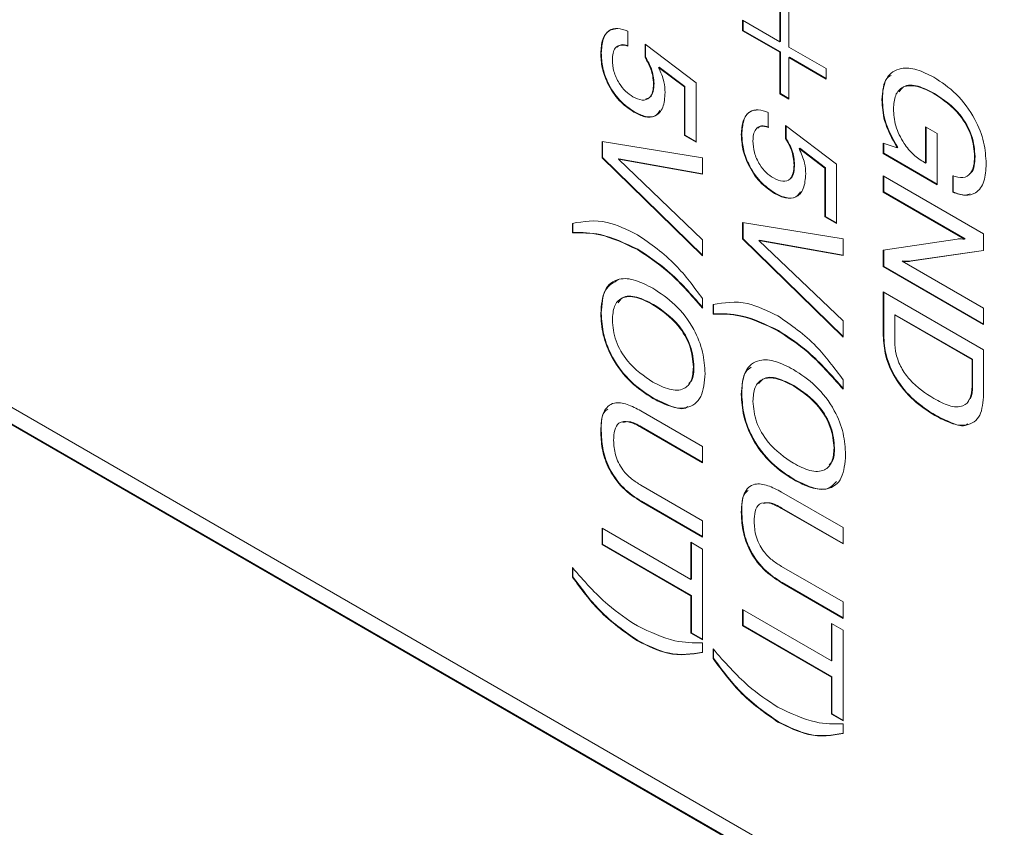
# Model space of a CAD drawing. Header units: millimetres. Extents: x 22 to 278, y 61 to 167.
# Tile 126 of 148: x 250.52 to 257.45, y 103.89 to 109.58. Entities that reach past the tile are written whole.
import ezdxf

# ---------------------------------------------------------------- set-up
doc = ezdxf.new("R2010")
doc.units = ezdxf.units.MM
doc.layers.get('0').update_dxf_attribs({"lineweight": 15})

msp = doc.modelspace()

# ---------------------------------------------------------------- linework, layer by layer
for p, q in [((239.4186, 113.1021), (266.2179, 97.6312)), ((239.4221, 113.1042), (266.2179, 97.6353)), ((239.5246, 113.1634), (264.5209, 98.7334)), ((255.8742, 109.4198), (255.8742, 109.7129)), ((255.8777, 109.4219), (255.8777, 109.7109)), ((255.9377, 109.6763), (255.9377, 109.3832)), ((255.6113, 109.5716), (255.8742, 109.4198)), ((255.6113, 109.4983), (255.6113, 109.5716)), ((255.6148, 109.5004), (255.6148, 109.5696)), ((254.8021, 109.4944), (254.8021, 109.3897)), ((255.6148, 109.5004), (255.6113, 109.4983)), ((255.8742, 109.3466), (255.6113, 109.4983)), ((255.8777, 109.3486), (255.6148, 109.5004)), ((255.8777, 109.4219), (255.8742, 109.4198)), ((254.9239, 109.4031), (255.2831, 109.1318)), ((254.9239, 109.3105), (254.9239, 109.4031)), ((254.9275, 109.3126), (254.9275, 109.4005)), ((255.9377, 109.3832), (256.2006, 109.2314)), ((254.6158, 109.3407), (254.6123, 109.3386)), ((254.9275, 109.3126), (254.9239, 109.3105)), ((255.8777, 109.3486), (255.8742, 109.3466)), ((255.8742, 109.0534), (255.8742, 109.3466)), ((255.8777, 109.0555), (255.8777, 109.3486)), ((255.9412, 109.312), (255.9377, 109.3099)), ((255.9377, 109.3099), (255.9377, 109.0168)), ((256.2006, 109.1582), (255.9377, 109.3099)), ((256.2006, 109.1622), (255.9412, 109.312)), ((255.0234, 109.2422), (255.0198, 109.2401)), ((255.2016, 109.1035), (255.0198, 109.2401)), ((255.2051, 109.1055), (255.0234, 109.2422)), ((256.2006, 109.2314), (256.2006, 109.1582)), ((254.9875, 109.1276), (254.984, 109.1256)), ((255.2051, 109.1055), (255.2016, 109.1035)), ((255.2016, 108.7602), (255.2016, 109.1035)), ((255.2051, 108.7622), (255.2051, 109.1055)), ((255.2831, 109.1318), (255.2831, 108.7131)), ((255.8777, 109.0555), (255.8742, 109.0534)), ((255.9377, 109.0168), (255.8742, 109.0534)), ((255.9377, 109.0209), (255.8777, 109.0555)), ((256.5957, 109.0136), (256.5922, 109.0116)), ((256.9633, 109.0569), (256.9598, 109.0549)), ((254.8497, 108.9266), (254.8462, 108.9246)), ((255.7921, 108.9229), (255.7921, 108.8182)), ((255.9139, 108.8316), (256.2731, 108.5603)), ((255.9139, 108.7391), (255.9139, 108.8316)), ((255.9174, 108.7411), (255.9174, 108.829)), ((256.9004, 108.821), (256.982, 108.7739)), ((256.9004, 108.5657), (256.9004, 108.821)), ((256.904, 108.5677), (256.904, 108.819)), ((255.2051, 108.7622), (255.2016, 108.7602)), ((255.2831, 108.7131), (255.2016, 108.7602)), ((255.2831, 108.7171), (255.2051, 108.7622)), ((255.6058, 108.7692), (255.6022, 108.7672)), ((255.9174, 108.7411), (255.9139, 108.7391)), ((256.982, 108.7739), (256.982, 108.4139)), ((254.6214, 108.7194), (255.3285, 108.6043)), ((254.6214, 108.6042), (254.6214, 108.7194)), ((254.6249, 108.6063), (254.6249, 108.7188)), ((256.0133, 108.6707), (256.0098, 108.6686)), ((256.1915, 108.532), (256.0098, 108.6686)), ((256.195, 108.534), (256.0133, 108.6707)), ((256.6013, 108.6337), (256.6013, 108.7067)), ((256.6013, 108.7067), (256.6998, 108.6749)), ((256.6048, 108.6358), (256.6048, 108.7055)), ((256.7034, 108.677), (256.6998, 108.6749)), ((254.6249, 108.6063), (254.6214, 108.6042)), ((255.3285, 107.9134), (254.6214, 108.6042)), ((255.3285, 107.9189), (254.6249, 108.6063)), ((254.7401, 108.596), (254.7365, 108.594)), ((254.7365, 108.594), (255.3285, 108.0274)), ((255.3285, 108.4885), (254.7365, 108.594)), ((255.3285, 108.4912), (254.7401, 108.596)), ((255.3285, 108.6043), (255.3285, 108.4885)), ((256.6048, 108.6358), (256.6013, 108.6337)), ((256.982, 108.4139), (256.6013, 108.6337)), ((256.982, 108.418), (256.6048, 108.6358)), ((257.2484, 108.6137), (257.2449, 108.6117)), ((255.9775, 108.5561), (255.9739, 108.5541)), ((256.195, 108.534), (256.1915, 108.532)), ((256.1915, 108.1887), (256.1915, 108.532)), ((256.195, 108.1907), (256.195, 108.534)), ((256.2731, 108.5603), (256.2731, 108.1416)), ((256.8916, 108.5708), (256.9004, 108.5657)), ((256.904, 108.5677), (256.9004, 108.5657)), ((256.6013, 108.4767), (257.3084, 108.0685)), ((256.6013, 108.3615), (256.6013, 108.4767)), ((256.6048, 108.3636), (256.6048, 108.4746)), ((257.0908, 108.3616), (257.0908, 108.4767)), ((257.0943, 108.3636), (257.0943, 108.4788)), ((255.8396, 108.3551), (255.8361, 108.3531)), ((256.6048, 108.3636), (256.6013, 108.3615)), ((257.1744, 108.0307), (256.6013, 108.3615)), ((257.1779, 108.0327), (256.6048, 108.3636)), ((257.0943, 108.3636), (257.0908, 108.3616)), ((256.195, 108.1907), (256.1915, 108.1887)), ((256.2731, 108.1416), (256.1915, 108.1887)), ((256.2731, 108.1457), (256.195, 108.1907)), ((254.4129, 108.0755), (254.4129, 108.1428)), ((254.4164, 108.0776), (254.4164, 108.1448)), ((255.6113, 108.1479), (256.3184, 108.0328)), ((255.6113, 108.0327), (255.6113, 108.1479)), ((255.6148, 108.0348), (255.6148, 108.1473)), ((254.4164, 108.0776), (254.4129, 108.0755)), ((255.6148, 108.0348), (255.6113, 108.0327)), ((256.3184, 107.3474), (255.6148, 108.0348)), ((257.3084, 108.0685), (257.3084, 107.9506)), ((255.3285, 108.0274), (255.3285, 107.9134)), ((256.3184, 107.3419), (255.6113, 108.0327)), ((255.73, 108.0246), (255.7265, 108.0225)), ((255.7265, 108.0225), (256.3184, 107.4559)), ((256.3184, 107.917), (255.7265, 108.0225)), ((256.3184, 107.9197), (255.73, 108.0246)), ((256.3184, 108.0328), (256.3184, 107.917)), ((256.6013, 107.9549), (257.1221, 108.0322)), ((257.1779, 108.0327), (257.1744, 108.0307)), ((254.8739, 107.96), (254.8704, 107.958)), ((256.6013, 107.8381), (256.6013, 107.9549)), ((256.6048, 107.8402), (256.6048, 107.9554)), ((257.3084, 107.9506), (256.7948, 107.8764)), ((257.3084, 107.9521), (256.7983, 107.8784)), ((256.6048, 107.8402), (256.6013, 107.8381)), ((257.3084, 107.4299), (256.6013, 107.8381)), ((257.3084, 107.434), (256.6048, 107.8402)), ((256.7388, 107.878), (256.7353, 107.8759)), ((256.7353, 107.8759), (257.3084, 107.5451)), ((256.7983, 107.8784), (256.7948, 107.8764)), ((256.6013, 107.6601), (257.3084, 107.2519)), ((256.6013, 107.3535), (256.6013, 107.6601)), ((256.6048, 107.3555), (256.6048, 107.6581)), ((254.983, 107.5725), (254.9794, 107.5705)), ((255.3285, 107.6142), (255.3285, 107.547)), ((255.4028, 107.5041), (255.4028, 107.5713)), ((255.4063, 107.5061), (255.4063, 107.5733)), ((254.6158, 107.5115), (254.6123, 107.5094)), ((255.4063, 107.5061), (255.4028, 107.5041)), ((256.6864, 107.4999), (256.6828, 107.4979)), ((256.6828, 107.4979), (256.6828, 107.3113)), ((257.2268, 107.1839), (256.6828, 107.4979)), ((257.2303, 107.1859), (256.6864, 107.4999)), ((257.3084, 107.5451), (257.3084, 107.4299)), ((256.3184, 107.4559), (256.3184, 107.3419)), ((255.8639, 107.3885), (255.8603, 107.3865)), ((256.6048, 107.3555), (256.6013, 107.3535)), ((257.3084, 107.2519), (257.3084, 106.9408)), ((255.2685, 107.1347), (255.265, 107.1326)), ((257.2303, 107.1859), (257.2268, 107.1839)), ((257.2268, 106.9973), (257.2268, 107.1839)), ((257.2303, 106.9993), (257.2303, 107.1859)), ((255.9729, 107.001), (255.9694, 106.999)), ((256.3184, 107.0427), (256.3184, 106.9755)), ((257.2303, 106.9993), (257.2268, 106.9973)), ((255.6058, 106.94), (255.6022, 106.938)), ((254.983, 106.913), (254.9794, 106.911)), ((254.8957, 106.8232), (255.3285, 106.5734)), ((256.9687, 106.7926), (256.9652, 106.7906)), ((254.6158, 106.6832), (254.6123, 106.6811)), ((254.8983, 106.7107), (254.8947, 106.7086)), ((255.3285, 106.4582), (254.8947, 106.7086)), ((255.3285, 106.4623), (254.8983, 106.7107)), ((255.3285, 106.5734), (255.3285, 106.4582)), ((256.2585, 106.5632), (256.255, 106.5612)), ((255.9729, 106.3415), (255.9694, 106.3395)), ((254.8947, 106.3004), (255.3285, 106.05)), ((255.8857, 106.2517), (256.3184, 106.0019)), ((254.8993, 106.1867), (254.8957, 106.1846)), ((255.3285, 105.9348), (254.8957, 106.1846)), ((255.3285, 105.9389), (254.8993, 106.1867)), ((255.6058, 106.1117), (255.6022, 106.1096)), ((255.8882, 106.1392), (255.8847, 106.1371)), ((256.3184, 105.8868), (255.8847, 106.1371)), ((256.3184, 105.8908), (255.8882, 106.1392)), ((255.3285, 106.05), (255.3285, 105.9348)), ((254.6214, 105.9976), (255.2469, 105.6365)), ((254.6214, 105.8824), (254.6214, 105.9976)), ((254.6249, 105.8845), (254.6249, 105.9955)), ((256.3184, 106.0019), (256.3184, 105.8868)), ((255.2469, 105.8982), (255.3285, 105.8511)), ((255.2469, 105.6365), (255.2469, 105.8982)), ((255.2504, 105.6385), (255.2504, 105.8961)), ((254.6249, 105.8845), (254.6214, 105.8824)), ((255.2469, 105.5213), (254.6214, 105.8824)), ((255.2504, 105.5234), (254.6249, 105.8845)), ((255.3285, 105.8511), (255.3285, 105.2125)), ((254.4129, 105.6526), (254.4129, 105.7201)), ((254.4164, 105.6546), (254.4164, 105.7164)), ((255.8847, 105.7289), (256.3184, 105.4785)), ((254.4164, 105.6546), (254.4129, 105.6526)), ((255.2504, 105.6385), (255.2469, 105.6365)), ((255.8892, 105.6152), (255.8857, 105.6132)), ((256.3184, 105.3633), (255.8857, 105.6132)), ((256.3184, 105.3674), (255.8892, 105.6152)), ((255.2504, 105.5234), (255.2469, 105.5213)), ((255.2469, 105.2596), (255.2469, 105.5213)), ((255.2504, 105.2616), (255.2504, 105.5234)), ((256.3184, 105.4785), (256.3184, 105.3633)), ((255.6113, 105.4261), (256.2368, 105.065)), ((255.6113, 105.3109), (255.6113, 105.4261)), ((255.6148, 105.313), (255.6148, 105.424)), ((255.2504, 105.2616), (255.2469, 105.2596)), ((255.3285, 105.2166), (255.2504, 105.2616)), ((255.6148, 105.313), (255.6113, 105.3109)), ((256.2368, 104.9498), (255.6113, 105.3109)), ((256.2404, 104.9519), (255.6148, 105.313)), ((256.2368, 105.3267), (256.3184, 105.2796)), ((256.2368, 105.065), (256.2368, 105.3267)), ((256.2404, 105.067), (256.2404, 105.3247)), ((256.3184, 105.2796), (256.3184, 104.641)), ((254.8739, 105.2068), (254.8704, 105.2048)), ((255.3285, 105.2125), (255.2469, 105.2596)), ((255.3285, 105.1916), (255.3285, 105.124)), ((255.4028, 105.0811), (255.4028, 105.1487)), ((255.4063, 105.0831), (255.4063, 105.145)), ((255.4063, 105.0831), (255.4028, 105.0811)), ((256.2404, 105.067), (256.2368, 105.065)), ((256.2404, 104.9519), (256.2368, 104.9498)), ((256.2368, 104.6881), (256.2368, 104.9498)), ((256.2404, 104.6902), (256.2404, 104.9519)), ((256.2404, 104.6902), (256.2368, 104.6881)), ((256.3184, 104.641), (256.2368, 104.6881)), ((256.3184, 104.6451), (256.2404, 104.6902)), ((255.8639, 104.6353), (255.8603, 104.6333)), ((256.3184, 104.6201), (256.3184, 104.5525))]:
    msp.add_line(p, q)
for points, knots in [([(254.6123, 109.3386), (254.6145, 109.3731), (254.619, 109.4419), (254.6651, 109.5026), (254.73, 109.5214), (254.7781, 109.5034), (254.8021, 109.4944)], [0, 0, 0, 0, 0.280338, 0.559784, 0.779725, 1, 1, 1, 1]), ([(254.6158, 109.3407), (254.6182, 109.3747), (254.623, 109.4427), (254.6633, 109.5032), (254.7036, 109.5094), (254.7178, 109.5116)], [0, 0, 0, 0, 0.393178, 0.785106, 1, 1, 1, 1]), ([(254.8021, 109.3897), (254.7846, 109.3945), (254.7496, 109.4042), (254.7138, 109.3813), (254.6964, 109.3415), (254.6947, 109.31), (254.6939, 109.2942)], [0, 0, 0, 0, 0.279683, 0.558942, 0.779277, 1, 1, 1, 1]), ([(254.8056, 109.3917), (254.7877, 109.3973), (254.7566, 109.4069), (254.7365, 109.3904), (254.7279, 109.3834)], [0, 0, 0, 0, 0.576532, 1, 1, 1, 1]), ([(254.8462, 108.9246), (254.8106, 108.949), (254.7395, 108.9979), (254.6598, 109.1197), (254.6177, 109.239), (254.6141, 109.3054), (254.6123, 109.3386)], [0, 0, 0, 0, 0.2798531, 0.5589856, 0.7792398, 1, 1, 1, 1]), ([(254.8497, 108.9266), (254.8141, 108.9511), (254.743, 108.9999), (254.6633, 109.1217), (254.6213, 109.2411), (254.6177, 109.3075), (254.6158, 109.3407)], [0, 0, 0, 0, 0.2798531, 0.5589856, 0.7792398, 1, 1, 1, 1]), ([(254.6939, 109.2942), (254.6956, 109.2674), (254.6991, 109.214), (254.7361, 109.1319), (254.7862, 109.0684), (254.8211, 109.0452), (254.8386, 109.0336)], [0, 0, 0, 0, 0.28028, 0.559528, 0.779473, 1, 1, 1, 1]), ([(254.984, 109.1256), (254.9808, 109.16), (254.9751, 109.2216), (254.9396, 109.2833), (254.9239, 109.3105)], [0, 0, 0, 0, 0.559183, 1, 1, 1, 1]), ([(254.9875, 109.1276), (254.9843, 109.162), (254.9787, 109.2236), (254.9431, 109.2854), (254.9275, 109.3126)], [0, 0, 0, 0, 0.559183, 1, 1, 1, 1]), ([(255.0198, 109.2401), (255.0349, 109.2059), (255.0618, 109.1446), (255.0644, 109.0881), (255.0656, 109.0632)], [0, 0, 0, 0, 0.558768, 1, 1, 1, 1]), ([(256.5922, 109.0116), (256.5983, 109.0675), (256.6104, 109.1794), (256.7158, 109.2422), (256.8376, 109.2328), (256.9181, 109.1915), (256.9584, 109.1708)], [0, 0, 0, 0, 0.27927, 0.558399, 0.778964, 1, 1, 1, 1]), ([(256.5957, 109.0136), (256.5981, 109.0746), (256.6012, 109.1526), (256.6482, 109.1785), (256.6585, 109.1842)], [0, 0, 0, 0, 0.78198, 1, 1, 1, 1]), ([(256.9584, 109.1708), (257.0118, 109.1357), (257.1185, 109.0655), (257.2478, 108.8925), (257.3178, 108.7113), (257.3236, 108.6112), (257.3265, 108.561)], [0, 0, 0, 0, 0.2805104, 0.5594555, 0.7793826, 1, 1, 1, 1]), ([(254.8386, 109.0336), (254.8611, 109.0229), (254.9058, 109.0016), (254.9564, 109.0199), (254.9809, 109.0667), (254.9829, 109.1059), (254.984, 109.1256)], [0, 0, 0, 0, 0.2800468, 0.5588924, 0.7791575, 1, 1, 1, 1]), ([(254.9303, 109.02), (254.9406, 109.022), (254.9656, 109.0269), (254.984, 109.0697), (254.9864, 109.1083), (254.9875, 109.1276)], [0, 0, 0, 0, 0.2596068, 0.6293189, 1, 1, 1, 1]), ([(256.9598, 109.0549), (256.9206, 109.075), (256.8424, 109.1152), (256.7422, 109.1139), (256.6814, 109.0508), (256.6763, 108.9825), (256.6738, 108.9483)], [0, 0, 0, 0, 0.280945, 0.560274, 0.779826, 1, 1, 1, 1]), ([(256.9633, 109.0569), (256.9246, 109.0765), (256.8473, 109.1155), (256.753, 109.1214), (256.7236, 109.0815), (256.7143, 109.0688)], [0, 0, 0, 0, 0.407186, 0.812032, 1, 1, 1, 1]), ([(255.0656, 109.0632), (255.0629, 109.0259), (255.0577, 108.9514), (255.0015, 108.8923), (254.9252, 108.8855), (254.8725, 108.9115), (254.8462, 108.9246)], [0, 0, 0, 0, 0.280328, 0.559443, 0.779442, 1, 1, 1, 1]), ([(256.6998, 108.6749), (256.6645, 108.739), (256.6012, 108.8537), (256.595, 108.9632), (256.5922, 109.0116)], [0, 0, 0, 0, 0.558199, 1, 1, 1, 1]), ([(256.7034, 108.677), (256.6681, 108.741), (256.6048, 108.8558), (256.5985, 108.9652), (256.5957, 109.0136)], [0, 0, 0, 0, 0.558199, 1, 1, 1, 1]), ([(257.2449, 108.6117), (257.2411, 108.6601), (257.2334, 108.7566), (257.1263, 108.9432), (257.023, 109.0125), (256.9598, 109.0549)], [0, 0, 0, 0, 0.280722, 0.560128, 1, 1, 1, 1]), ([(257.2484, 108.6137), (257.2446, 108.6621), (257.237, 108.7586), (257.1298, 108.9452), (257.0265, 109.0145), (256.9633, 109.0569)], [0, 0, 0, 0, 0.280722, 0.560128, 1, 1, 1, 1]), ([(255.0291, 108.9363), (255.0191, 108.9223), (254.9958, 108.8897), (254.928, 108.8885), (254.8758, 108.9139), (254.8497, 108.9266)], [0, 0, 0, 0, 0.272355, 0.635716, 1, 1, 1, 1]), ([(255.6022, 108.7672), (255.6045, 108.8016), (255.609, 108.8704), (255.655, 108.9311), (255.72, 108.9499), (255.768, 108.9319), (255.7921, 108.9229)], [0, 0, 0, 0, 0.280338, 0.559784, 0.779725, 1, 1, 1, 1]), ([(255.6058, 108.7692), (255.6082, 108.8033), (255.6129, 108.8713), (255.6532, 108.9317), (255.6935, 108.9379), (255.7078, 108.9401)], [0, 0, 0, 0, 0.393178, 0.785106, 1, 1, 1, 1]), ([(256.6738, 108.9483), (256.6765, 108.9089), (256.6818, 108.8305), (256.7393, 108.7101), (256.8148, 108.6208), (256.866, 108.5875), (256.8916, 108.5708)], [0, 0, 0, 0, 0.280188, 0.559158, 0.779256, 1, 1, 1, 1]), ([(255.7921, 108.8182), (255.7746, 108.8231), (255.7396, 108.8327), (255.7038, 108.8098), (255.6863, 108.77), (255.6847, 108.7385), (255.6838, 108.7227)], [0, 0, 0, 0, 0.279683, 0.558942, 0.779277, 1, 1, 1, 1]), ([(255.7956, 108.8203), (255.7777, 108.8258), (255.7465, 108.8355), (255.7264, 108.8189), (255.7179, 108.8119)], [0, 0, 0, 0, 0.576532, 1, 1, 1, 1]), ([(255.8361, 108.3531), (255.8005, 108.3776), (255.7295, 108.4264), (255.6497, 108.5482), (255.6077, 108.6676), (255.6041, 108.7339), (255.6022, 108.7672)], [0, 0, 0, 0, 0.279853, 0.558986, 0.77924, 1, 1, 1, 1]), ([(255.8396, 108.3551), (255.8041, 108.3796), (255.733, 108.4284), (255.6533, 108.5502), (255.6112, 108.6696), (255.6076, 108.736), (255.6058, 108.7692)], [0, 0, 0, 0, 0.279853, 0.558986, 0.77924, 1, 1, 1, 1]), ([(255.9739, 108.5541), (255.9708, 108.5885), (255.9651, 108.6501), (255.9295, 108.7118), (255.9139, 108.7391)], [0, 0, 0, 0, 0.559183, 1, 1, 1, 1]), ([(255.9775, 108.5561), (255.9743, 108.5905), (255.9686, 108.6521), (255.9331, 108.7139), (255.9174, 108.7411)], [0, 0, 0, 0, 0.559183, 1, 1, 1, 1]), ([(255.6838, 108.7227), (255.6856, 108.6959), (255.689, 108.6425), (255.726, 108.5604), (255.7761, 108.4969), (255.8111, 108.4737), (255.8286, 108.4621)], [0, 0, 0, 0, 0.28028, 0.559528, 0.779473, 1, 1, 1, 1]), ([(256.0098, 108.6686), (256.0248, 108.6344), (256.0517, 108.5731), (256.0544, 108.5167), (256.0555, 108.4918)], [0, 0, 0, 0, 0.558768, 1, 1, 1, 1]), ([(257.0908, 108.4767), (257.1156, 108.4699), (257.1653, 108.4562), (257.2167, 108.4879), (257.2416, 108.5443), (257.2438, 108.5892), (257.2449, 108.6117)], [0, 0, 0, 0, 0.279948, 0.559003, 0.779281, 1, 1, 1, 1]), ([(257.2066, 108.4909), (257.211, 108.4931), (257.2301, 108.5023), (257.2443, 108.5478), (257.2471, 108.5917), (257.2484, 108.6137)], [0, 0, 0, 0, 0.129732, 0.564432, 1, 1, 1, 1]), ([(255.8286, 108.4621), (255.851, 108.4514), (255.8957, 108.4301), (255.9464, 108.4484), (255.9708, 108.4953), (255.9729, 108.5344), (255.9739, 108.5541)], [0, 0, 0, 0, 0.280047, 0.558892, 0.779158, 1, 1, 1, 1]), ([(255.947, 108.4577), (255.9476, 108.4579), (255.962, 108.4625), (255.9731, 108.4996), (255.976, 108.5372), (255.9775, 108.5561)], [0, 0, 0, 0, 0.022582, 0.510652, 1, 1, 1, 1]), ([(257.3265, 108.561), (257.3239, 108.5178), (257.3186, 108.4316), (257.2623, 108.3533), (257.1802, 108.3317), (257.1206, 108.3516), (257.0908, 108.3616)], [0, 0, 0, 0, 0.280365, 0.559624, 0.779576, 1, 1, 1, 1]), ([(256.0555, 108.4918), (256.0529, 108.4544), (256.0476, 108.38), (255.9914, 108.3208), (255.9152, 108.314), (255.8625, 108.3401), (255.8361, 108.3531)], [0, 0, 0, 0, 0.280328, 0.559443, 0.779442, 1, 1, 1, 1]), ([(256.0191, 108.3649), (256.0091, 108.3509), (255.9857, 108.3182), (255.9179, 108.317), (255.8658, 108.3424), (255.8396, 108.3551)], [0, 0, 0, 0, 0.2723553, 0.6357162, 1, 1, 1, 1]), ([(257.2141, 108.3502), (257.2035, 108.3466), (257.1691, 108.3348), (257.1249, 108.3518), (257.0943, 108.3636)], [0, 0, 0, 0, 0.306854, 1, 1, 1, 1]), ([(254.4129, 108.1428), (254.4914, 108.1559), (254.6317, 108.1794), (254.7974, 108.0983), (254.8704, 108.0627)], [0, 0, 0, 0, 0.559746, 1, 1, 1, 1]), ([(254.8704, 107.958), (254.7804, 108.0007), (254.6197, 108.0772), (254.4761, 108.076), (254.4129, 108.0755)], [0, 0, 0, 0, 0.55939, 1, 1, 1, 1]), ([(254.8739, 107.96), (254.784, 108.0028), (254.6232, 108.0792), (254.4796, 108.0781), (254.4164, 108.0776)], [0, 0, 0, 0, 0.55939, 1, 1, 1, 1]), ([(254.8704, 108.0627), (254.9633, 107.9984), (255.1296, 107.8833), (255.2676, 107.6965), (255.3285, 107.6142)], [0, 0, 0, 0, 0.55912, 1, 1, 1, 1]), ([(257.1221, 108.0322), (257.1316, 108.0329), (257.1484, 108.034), (257.1664, 108.0317), (257.1744, 108.0307)], [0, 0, 0, 0, 0.5599377, 1, 1, 1, 1]), ([(255.3285, 107.547), (255.2472, 107.64), (255.102, 107.8061), (254.9412, 107.9116), (254.8704, 107.958)], [0, 0, 0, 0, 0.55994, 1, 1, 1, 1]), ([(255.332, 107.549), (255.2507, 107.642), (255.1056, 107.8081), (254.9447, 107.9136), (254.8739, 107.96)], [0, 0, 0, 0, 0.55994, 1, 1, 1, 1]), ([(256.7948, 107.8764), (256.7841, 107.8751), (256.765, 107.8728), (256.7443, 107.875), (256.7353, 107.8759)], [0, 0, 0, 0, 0.560126, 1, 1, 1, 1]), ([(256.7983, 107.8784), (256.7876, 107.8772), (256.7685, 107.8749), (256.7479, 107.877), (256.7388, 107.878)], [0, 0, 0, 0, 0.560126, 1, 1, 1, 1]), ([(254.6123, 107.5094), (254.617, 107.5682), (254.6262, 107.6853), (254.7283, 107.762), (254.8552, 107.7498), (254.938, 107.707), (254.9794, 107.6856)], [0, 0, 0, 0, 0.279975, 0.558537, 0.77894, 1, 1, 1, 1]), ([(254.6158, 107.5115), (254.6197, 107.5719), (254.6272, 107.6887), (254.7034, 107.7279), (254.7401, 107.7468)], [0, 0, 0, 0, 0.517554, 1, 1, 1, 1]), ([(254.9794, 107.5705), (254.9402, 107.5907), (254.8619, 107.6309), (254.7615, 107.6293), (254.7013, 107.5653), (254.6963, 107.4967), (254.6939, 107.4623)], [0, 0, 0, 0, 0.280915, 0.560221, 0.779754, 1, 1, 1, 1]), ([(254.983, 107.5725), (254.9442, 107.5921), (254.8668, 107.6312), (254.7726, 107.6369), (254.7435, 107.5968), (254.7344, 107.5842)], [0, 0, 0, 0, 0.40848, 0.814619, 1, 1, 1, 1]), ([(254.9794, 107.6856), (255.0323, 107.6512), (255.1378, 107.5825), (255.2682, 107.4141), (255.3381, 107.2342), (255.3438, 107.1352), (255.3466, 107.0855)], [0, 0, 0, 0, 0.2806564, 0.559563, 0.7794045, 1, 1, 1, 1]), ([(255.265, 107.1326), (255.2608, 107.1808), (255.2523, 107.2769), (255.1438, 107.4599), (255.0418, 107.5285), (254.9794, 107.5705)], [0, 0, 0, 0, 0.280387, 0.559941, 1, 1, 1, 1]), ([(255.2685, 107.1347), (255.2643, 107.1828), (255.2558, 107.2789), (255.1473, 107.4619), (255.0453, 107.5306), (254.983, 107.5725)], [0, 0, 0, 0, 0.280387, 0.559941, 1, 1, 1, 1]), ([(255.4028, 107.5713), (255.4814, 107.5844), (255.6217, 107.6079), (255.7874, 107.5269), (255.8603, 107.4912)], [0, 0, 0, 0, 0.559746, 1, 1, 1, 1]), ([(254.9794, 106.911), (254.9267, 106.9453), (254.8214, 107.0137), (254.6911, 107.1814), (254.6209, 107.361), (254.6152, 107.4599), (254.6123, 107.5094)], [0, 0, 0, 0, 0.280679, 0.559635, 0.779405, 1, 1, 1, 1]), ([(254.983, 106.913), (254.9302, 106.9473), (254.8249, 107.0157), (254.6946, 107.1835), (254.6244, 107.363), (254.6187, 107.4619), (254.6158, 107.5115)], [0, 0, 0, 0, 0.280679, 0.559635, 0.779405, 1, 1, 1, 1]), ([(255.8603, 107.3865), (255.7704, 107.4292), (255.6096, 107.5057), (255.4661, 107.5046), (255.4028, 107.5041)], [0, 0, 0, 0, 0.55939, 1, 1, 1, 1]), ([(255.8639, 107.3885), (255.7739, 107.4313), (255.6132, 107.5077), (255.4696, 107.5066), (255.4063, 107.5061)], [0, 0, 0, 0, 0.55939, 1, 1, 1, 1]), ([(255.8603, 107.4912), (255.9533, 107.4269), (256.1195, 107.3118), (256.2576, 107.1251), (256.3184, 107.0427)], [0, 0, 0, 0, 0.55912, 1, 1, 1, 1]), ([(254.6939, 107.4623), (254.6982, 107.4143), (254.7068, 107.3184), (254.8157, 107.1363), (254.9173, 107.0679), (254.9794, 107.0261)], [0, 0, 0, 0, 0.280273, 0.559939, 1, 1, 1, 1]), ([(256.3184, 106.9755), (256.2371, 107.0685), (256.092, 107.2346), (255.9311, 107.3401), (255.8603, 107.3865)], [0, 0, 0, 0, 0.55994, 1, 1, 1, 1]), ([(256.322, 106.9775), (256.2407, 107.0705), (256.0955, 107.2366), (255.9347, 107.3421), (255.8639, 107.3885)], [0, 0, 0, 0, 0.55994, 1, 1, 1, 1]), ([(256.9652, 106.7906), (256.9148, 106.8228), (256.8143, 106.887), (256.6856, 107.039), (256.6104, 107.2107), (256.6043, 107.3058), (256.6013, 107.3535)], [0, 0, 0, 0, 0.280936, 0.560148, 0.779663, 1, 1, 1, 1]), ([(256.9687, 106.7926), (256.9183, 106.8248), (256.8178, 106.889), (256.6891, 107.041), (256.6139, 107.2128), (256.6078, 107.3079), (256.6048, 107.3555)], [0, 0, 0, 0, 0.280936, 0.560148, 0.779663, 1, 1, 1, 1]), ([(256.6828, 107.3113), (256.6845, 107.2819), (256.6877, 107.2233), (256.7254, 107.1251), (256.8153, 107.0013), (256.8991, 106.9476), (256.9579, 106.9099)], [0, 0, 0, 0, 0.187232, 0.373773, 0.560603, 1, 1, 1, 1]), ([(255.232, 107.0161), (255.2397, 107.0231), (255.2665, 107.0474), (255.2677, 107.0984), (255.2685, 107.1347)], [0, 0, 0, 0, 0.288445, 1, 1, 1, 1]), ([(255.6022, 106.938), (255.6069, 106.9967), (255.6162, 107.1138), (255.7182, 107.1905), (255.8451, 107.1783), (255.9279, 107.1356), (255.9694, 107.1142)], [0, 0, 0, 0, 0.279975, 0.558537, 0.77894, 1, 1, 1, 1]), ([(254.9794, 107.0261), (255.0186, 107.006), (255.0967, 106.9658), (255.1972, 106.9664), (255.2575, 107.03), (255.2625, 107.0984), (255.265, 107.1326)], [0, 0, 0, 0, 0.28094, 0.560286, 0.779784, 1, 1, 1, 1]), ([(255.3466, 107.0855), (255.342, 107.0269), (255.3327, 106.9099), (255.2304, 106.834), (255.1036, 106.8466), (255.0209, 106.8895), (254.9794, 106.911)], [0, 0, 0, 0, 0.279949, 0.558467, 0.77891, 1, 1, 1, 1]), ([(255.6058, 106.94), (255.6071, 107.0033), (255.6089, 107.0897), (255.6592, 107.1213), (255.6727, 107.1298)], [0, 0, 0, 0, 0.732905, 1, 1, 1, 1]), ([(255.9729, 107.001), (255.9341, 107.0206), (255.8568, 107.0597), (255.7626, 107.0654), (255.7335, 107.0253), (255.7244, 107.0127)], [0, 0, 0, 0, 0.40848, 0.814619, 1, 1, 1, 1]), ([(255.9694, 107.1142), (256.0223, 107.0797), (256.1278, 107.0111), (256.2582, 106.8427), (256.3281, 106.6628), (256.3337, 106.5637), (256.3365, 106.5141)], [0, 0, 0, 0, 0.2806564, 0.559563, 0.7794045, 1, 1, 1, 1]), ([(255.9694, 106.999), (255.9301, 107.0192), (255.8519, 107.0594), (255.7515, 107.0579), (255.6912, 106.9938), (255.6863, 106.9252), (255.6838, 106.8909)], [0, 0, 0, 0, 0.280915, 0.560221, 0.779754, 1, 1, 1, 1]), ([(256.255, 106.5612), (256.2507, 106.6093), (256.2422, 106.7054), (256.1337, 106.8884), (256.0318, 106.957), (255.9694, 106.999)], [0, 0, 0, 0, 0.280387, 0.559941, 1, 1, 1, 1]), ([(256.2585, 106.5632), (256.2543, 106.6113), (256.2458, 106.7074), (256.1373, 106.8905), (256.0353, 106.9591), (255.9729, 107.001)], [0, 0, 0, 0, 0.280387, 0.559941, 1, 1, 1, 1]), ([(256.9579, 106.9099), (256.9941, 106.8909), (257.0663, 106.853), (257.1617, 106.8458), (257.22, 106.9021), (257.2245, 106.9655), (257.2268, 106.9973)], [0, 0, 0, 0, 0.281177, 0.56059, 0.779794, 1, 1, 1, 1]), ([(257.2014, 106.8968), (257.2066, 106.9012), (257.2296, 106.9211), (257.23, 106.9651), (257.2303, 106.9993)], [0, 0, 0, 0, 0.2227129, 1, 1, 1, 1]), ([(255.9694, 106.3395), (255.9166, 106.3738), (255.8113, 106.4422), (255.6811, 106.61), (255.6108, 106.7895), (255.6051, 106.8884), (255.6022, 106.938)], [0, 0, 0, 0, 0.280679, 0.559635, 0.779405, 1, 1, 1, 1]), ([(255.9729, 106.3415), (255.9201, 106.3758), (255.8149, 106.4443), (255.6846, 106.612), (255.6143, 106.7915), (255.6086, 106.8904), (255.6058, 106.94)], [0, 0, 0, 0, 0.280679, 0.559635, 0.779405, 1, 1, 1, 1]), ([(257.3084, 106.9408), (257.3044, 106.8863), (257.2965, 106.7777), (257.1988, 106.7111), (257.0797, 106.7304), (257.0034, 106.7705), (256.9652, 106.7906)], [0, 0, 0, 0, 0.2800467, 0.5581152, 0.7787196, 1, 1, 1, 1]), ([(254.6123, 106.6811), (254.6149, 106.728), (254.6199, 106.8213), (254.696, 106.8897), (254.798, 106.8745), (254.8631, 106.8403), (254.8957, 106.8232)], [0, 0, 0, 0, 0.280565, 0.558332, 0.778736, 1, 1, 1, 1]), ([(255.226, 106.8535), (255.2238, 106.8517), (255.1955, 106.8281), (255.1041, 106.8538), (255.0234, 106.8932), (254.983, 106.913)], [0, 0, 0, 0, 0.040247, 0.51942, 1, 1, 1, 1]), ([(255.6838, 106.8909), (255.6881, 106.8428), (255.6968, 106.7469), (255.8057, 106.5648), (255.9073, 106.4964), (255.9694, 106.4546)], [0, 0, 0, 0, 0.280273, 0.559939, 1, 1, 1, 1]), ([(254.6158, 106.6832), (254.6154, 106.7341), (254.6149, 106.8016), (254.652, 106.8283), (254.6611, 106.8349)], [0, 0, 0, 0, 0.753628, 1, 1, 1, 1]), ([(257.1975, 106.7319), (257.1947, 106.7297), (257.1672, 106.708), (257.0806, 106.7372), (257.006, 106.7741), (256.9687, 106.7926)], [0, 0, 0, 0, 0.053859, 0.526206, 1, 1, 1, 1]), ([(254.8947, 106.7086), (254.8667, 106.7234), (254.811, 106.7527), (254.7382, 106.7496), (254.7063, 106.6898), (254.7041, 106.6405), (254.703, 106.6157)], [0, 0, 0, 0, 0.281156, 0.559289, 0.779022, 1, 1, 1, 1]), ([(254.8983, 106.7107), (254.8694, 106.7273), (254.822, 106.7545), (254.7838, 106.7454), (254.7689, 106.7419)], [0, 0, 0, 0, 0.608948, 1, 1, 1, 1]), ([(254.8957, 106.1846), (254.8523, 106.2127), (254.7657, 106.2686), (254.6619, 106.4143), (254.6173, 106.5608), (254.614, 106.641), (254.6123, 106.6811)], [0, 0, 0, 0, 0.28063, 0.558736, 0.77891, 1, 1, 1, 1]), ([(254.8993, 106.1867), (254.8558, 106.2148), (254.7693, 106.2707), (254.6654, 106.4163), (254.6209, 106.5628), (254.6175, 106.643), (254.6158, 106.6832)], [0, 0, 0, 0, 0.28063, 0.558736, 0.77891, 1, 1, 1, 1]), ([(254.703, 106.6157), (254.7046, 106.5821), (254.7079, 106.5153), (254.7598, 106.4099), (254.8289, 106.3418), (254.8728, 106.3142), (254.8947, 106.3004)], [0, 0, 0, 0, 0.280597, 0.558183, 0.778693, 1, 1, 1, 1]), ([(255.9694, 106.4546), (256.0086, 106.4345), (256.0866, 106.3943), (256.1871, 106.3949), (256.2475, 106.4586), (256.2525, 106.5269), (256.255, 106.5612)], [0, 0, 0, 0, 0.28094, 0.560286, 0.779784, 1, 1, 1, 1]), ([(256.3365, 106.5141), (256.3319, 106.4554), (256.3227, 106.3384), (256.2203, 106.2625), (256.0935, 106.2752), (256.0108, 106.318), (255.9694, 106.3395)], [0, 0, 0, 0, 0.279949, 0.558467, 0.77891, 1, 1, 1, 1]), ([(256.222, 106.4446), (256.2297, 106.4516), (256.2564, 106.4759), (256.2576, 106.5269), (256.2585, 106.5632)], [0, 0, 0, 0, 0.288445, 1, 1, 1, 1]), ([(255.6022, 106.1096), (255.6048, 106.1565), (255.6099, 106.2498), (255.6859, 106.3183), (255.788, 106.303), (255.8531, 106.2688), (255.8857, 106.2517)], [0, 0, 0, 0, 0.2805654, 0.558332, 0.7787362, 1, 1, 1, 1]), ([(256.2736, 106.3272), (256.2542, 106.3065), (256.2106, 106.2602), (256.0958, 106.2789), (256.0139, 106.3206), (255.9729, 106.3415)], [0, 0, 0, 0, 0.286987, 0.642971, 1, 1, 1, 1]), ([(255.6058, 106.1117), (255.6054, 106.1626), (255.6049, 106.2301), (255.6419, 106.2568), (255.651, 106.2634)], [0, 0, 0, 0, 0.753628, 1, 1, 1, 1]), ([(255.8847, 106.1371), (255.8567, 106.1519), (255.801, 106.1813), (255.7281, 106.1781), (255.6963, 106.1183), (255.694, 106.069), (255.6929, 106.0442)], [0, 0, 0, 0, 0.281156, 0.559289, 0.779022, 1, 1, 1, 1]), ([(255.8882, 106.1392), (255.8594, 106.1558), (255.812, 106.183), (255.7738, 106.1739), (255.7588, 106.1704)], [0, 0, 0, 0, 0.608948, 1, 1, 1, 1]), ([(255.8857, 105.6132), (255.8422, 105.6412), (255.7557, 105.6971), (255.6519, 105.8428), (255.6073, 105.9893), (255.6039, 106.0695), (255.6022, 106.1096)], [0, 0, 0, 0, 0.28063, 0.558736, 0.77891, 1, 1, 1, 1]), ([(255.8892, 105.6152), (255.8458, 105.6433), (255.7592, 105.6992), (255.6554, 105.8449), (255.6108, 105.9913), (255.6075, 106.0715), (255.6058, 106.1117)], [0, 0, 0, 0, 0.28063, 0.558736, 0.77891, 1, 1, 1, 1]), ([(255.6929, 106.0442), (255.6946, 106.0106), (255.6979, 105.9438), (255.7497, 105.8384), (255.8189, 105.7703), (255.8627, 105.7427), (255.8847, 105.7289)], [0, 0, 0, 0, 0.280597, 0.558183, 0.778693, 1, 1, 1, 1]), ([(254.4129, 105.7201), (254.4941, 105.6274), (254.6391, 105.4617), (254.7997, 105.356), (254.8704, 105.3095)], [0, 0, 0, 0, 0.55997, 1, 1, 1, 1]), ([(254.8704, 105.2048), (254.7776, 105.2691), (254.6116, 105.384), (254.4737, 105.5704), (254.4129, 105.6526)], [0, 0, 0, 0, 0.5591166, 1, 1, 1, 1]), ([(254.8739, 105.2068), (254.7811, 105.2711), (254.6151, 105.3861), (254.4772, 105.5725), (254.4164, 105.6546)], [0, 0, 0, 0, 0.5591166, 1, 1, 1, 1]), ([(254.8704, 105.3095), (254.9604, 105.2668), (255.1213, 105.1904), (255.2651, 105.1912), (255.3285, 105.1916)], [0, 0, 0, 0, 0.559388, 1, 1, 1, 1]), ([(255.3285, 105.124), (255.2498, 105.1109), (255.1093, 105.0875), (254.9434, 105.1689), (254.8704, 105.2048)], [0, 0, 0, 0, 0.559738, 1, 1, 1, 1]), ([(255.332, 105.1261), (255.2533, 105.113), (255.1128, 105.0896), (254.9469, 105.171), (254.8739, 105.2068)], [0, 0, 0, 0, 0.559738, 1, 1, 1, 1]), ([(255.4028, 105.1487), (255.484, 105.0559), (255.6291, 104.8902), (255.7897, 104.7845), (255.8603, 104.738)], [0, 0, 0, 0, 0.55997, 1, 1, 1, 1]), ([(255.8603, 104.6333), (255.7675, 104.6976), (255.6015, 104.8126), (255.4636, 104.9989), (255.4028, 105.0811)], [0, 0, 0, 0, 0.5591166, 1, 1, 1, 1]), ([(255.8639, 104.6353), (255.7711, 104.6996), (255.6051, 104.8146), (255.4671, 105.001), (255.4063, 105.0831)], [0, 0, 0, 0, 0.5591166, 1, 1, 1, 1]), ([(255.8603, 104.738), (255.9503, 104.6953), (256.1112, 104.6189), (256.2551, 104.6197), (256.3184, 104.6201)], [0, 0, 0, 0, 0.559388, 1, 1, 1, 1]), ([(256.3184, 104.5525), (256.2398, 104.5394), (256.0992, 104.5161), (255.9334, 104.5975), (255.8603, 104.6333)], [0, 0, 0, 0, 0.5597383, 1, 1, 1, 1]), ([(256.322, 104.5546), (256.2433, 104.5415), (256.1028, 104.5181), (255.9369, 104.5995), (255.8639, 104.6353)], [0, 0, 0, 0, 0.5597383, 1, 1, 1, 1])]:
    msp.add_open_spline(points, degree=3, knots=knots)

doc.saveas('drawing.dxf')
